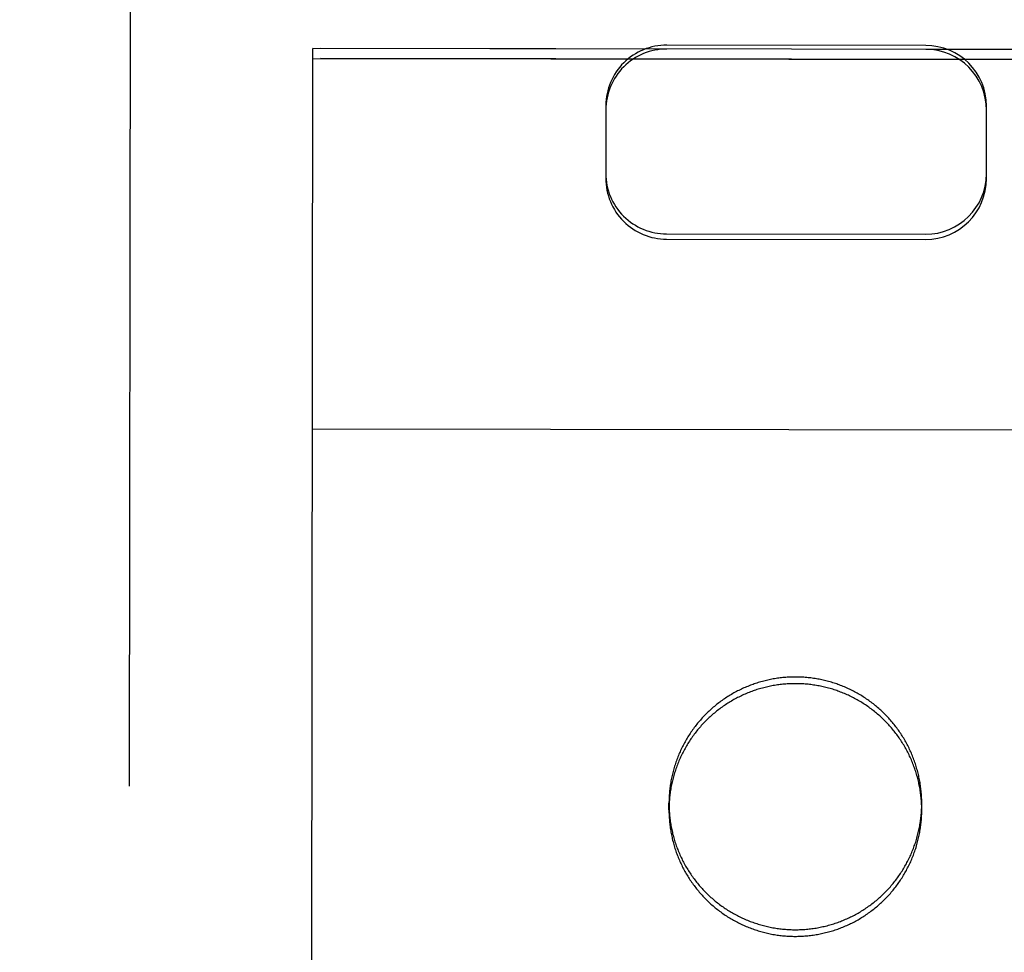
# Model space of a CAD drawing. Header units: inches. Extents: x 0 to 255, y -1 to 165.
# Tile 65 of 76: x 86.205 to 86.852, y 123.111 to 123.724. Entities that reach past the tile are written whole.
import ezdxf

# ---------------------------------------------------------------- set-up
doc = ezdxf.new("R2010")
doc.units = ezdxf.units.IN
doc.header["$LTSCALE"] = 14.034771
doc.header["$MEASUREMENT"] = 0
doc.linetypes.add('HIDDEN', pattern=[0.2, 0.1, -0.1])
doc.layers.get('0').update_dxf_attribs({"linetype": 'CONTINUOUS'})
for name, color, linetype in [('02___PRT_ALL_AXES', 7, 'CONTINUOUS'), ('DEFAULT_2', 8, 'HIDDEN'), ('DIMENSIONS', 7, 'CONTINUOUS')]:
    doc.layers.add(name, color=color, linetype=linetype)
doc.styles.get("Standard").update_dxf_attribs({"font": 'txt', "width": 0.8})
doc.dimstyles.new('DIMSTYLE_3', dxfattribs={"dimtxt": 1.170815, "dimasz": 1.501045, "dimexe": 0.09, "dimexo": 0.07, "dimgap": 0.039, "dimtad": 0, "dimtih": 1, "dimtoh": 1, "dimzin": 4, "dimdsep": 46, "dimtxsty": 'Standard', "dimblk": '_FILLED', "dimblk1": '_FILLED', "dimblk2": '_FILLED', "dimcen": 0.09, "dimadec": 0, "dimazin": 0, "dimtfac": 1, "dimtofl": 0, "dimtmove": 0, "dimatfit": 3, "dimldrblk": '_FILLED', "dimfxl": 0, "dimtolj": 1, "dimtzin": 4, "dimarcsym": 0})

# ---------------------------------------------------------------- blocks, each defined once
blk = doc.blocks.new('_FILLED')
at = {"color": 0, "linetype": 'ByBlock'}
blk.add_solid([(0, 0), (-1, 0.2), (-1, -0.2)], dxfattribs=at)
blk = doc.blocks.new('*D13')
at = {"layer": 'DIMENSIONS', "color": 2, "linetype": 'Continuous'}
for p, q in [((83.85764, 109.31004), (80.85555, 109.31004)), ((87.48264, 109.31004), (90.36579, 109.31004))]:
    blk.add_line(p, q, dxfattribs=at)
at = {"layer": 'DIMENSIONS', "color": 2, "linetype": 'Continuous', "xscale": 1.5010450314, "yscale": 1.5010450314, "zscale": 1.5010450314}
blk.add_blockref('_FILLED', (83.85764, 109.31004), dxfattribs=at)
at = {"layer": 'DIMENSIONS', "color": 2, "linetype": 'Continuous', "xscale": 1.5010450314, "yscale": 1.5010450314, "zscale": 1.5010450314, "rotation": 180}
blk.add_blockref('_FILLED', (87.48264, 109.31004), dxfattribs=at)
at = {"layer": 'DIMENSIONS', "color": 2, "linetype": 'Continuous', "insert": (90.9512, 109.89544), "char_height": 1.170815, "width": 3.7466084, "attachment_point": 1, "line_spacing_factor": 0.9}
blk.add_mtext('3.63', dxfattribs=at)

msp = doc.modelspace()

# ---------------------------------------------------------------- linework, layer by layer
at = {"layer": '02___PRT_ALL_AXES', "color": 8, "linetype": 'HIDDEN'}
for p, q in [((86.35763, 85.20461), (86.40286, 123.70459)), ((87.02786, 123.70385), (86.40286, 123.70459)), ((87.02785, 123.69731), (86.40285, 123.69804)), ((86.63177, 123.20448), (86.63178, 123.20884)), ((86.79777, 123.20429), (86.79778, 123.20865))]:
    msp.add_line(p, q, dxfattribs=at)
for points in [[(86.79777, 123.20429), (86.79777, 123.2052), (86.79776, 123.20612), (86.79773, 123.20704), (86.7977, 123.20796), (86.79765, 123.20887), (86.7976, 123.20979), (86.79753, 123.21071), (86.79746, 123.21162), (86.79737, 123.21254), (86.79728, 123.21345), (86.79717, 123.21436), (86.79706, 123.21527), (86.79693, 123.21618), (86.7968, 123.21709), (86.79665, 123.21799), (86.79649, 123.2189), (86.79633, 123.2198), (86.79615, 123.2207), (86.79597, 123.2216), (86.79577, 123.2225), (86.79557, 123.22339), (86.79535, 123.22429), (86.79513, 123.22518), (86.79489, 123.22606), (86.79465, 123.22695), (86.79439, 123.22783), (86.79413, 123.22871), (86.79385, 123.22959), (86.79357, 123.23046), (86.79328, 123.23133), (86.79297, 123.23219), (86.79266, 123.23306), (86.79234, 123.23392), (86.79201, 123.23477), (86.79167, 123.23563), (86.79132, 123.23648), (86.79096, 123.23732), (86.79059, 123.23816), (86.79021, 123.239), (86.78982, 123.23983), (86.78943, 123.24066), (86.78902, 123.24148), (86.7886, 123.2423), (86.78818, 123.24311), (86.78775, 123.24392), (86.78731, 123.24473), (86.78686, 123.24553), (86.7864, 123.24632), (86.78593, 123.24711), (86.78545, 123.2479), (86.78496, 123.24868), (86.78447, 123.24945), (86.78397, 123.25022), (86.78346, 123.25098), (86.78294, 123.25174), (86.78241, 123.25249), (86.78187, 123.25323), (86.78133, 123.25397), (86.78078, 123.2547), (86.78021, 123.25543), (86.77965, 123.25615), (86.77907, 123.25687), (86.77848, 123.25757), (86.77789, 123.25828), (86.77729, 123.25897), (86.77668, 123.25966), (86.77607, 123.26034), (86.77545, 123.26101), (86.77482, 123.26168), (86.77418, 123.26234), (86.77353, 123.263), (86.77288, 123.26364), (86.77222, 123.26428), (86.77156, 123.26491), (86.77088, 123.26554), (86.7702, 123.26615), (86.76952, 123.26676), (86.76882, 123.26736), (86.76812, 123.26796), (86.76742, 123.26854), (86.7667, 123.26912), (86.76598, 123.26969), (86.76526, 123.27026), (86.76453, 123.27081), (86.76379, 123.27136), (86.76304, 123.27189), (86.76229, 123.27242), (86.76154, 123.27295), (86.76078, 123.27346), (86.76001, 123.27396), (86.75924, 123.27446), (86.75846, 123.27495), (86.75768, 123.27543), (86.75689, 123.2759), (86.75609, 123.27636), (86.7553, 123.27681), (86.75449, 123.27725), (86.75368, 123.27769), (86.75287, 123.27811), (86.75205, 123.27853), (86.75123, 123.27894), (86.7504, 123.27934), (86.74957, 123.27973), (86.74873, 123.28011), (86.74789, 123.28048), (86.74705, 123.28084), (86.7462, 123.28119), (86.74535, 123.28153), (86.7445, 123.28187), (86.74364, 123.28219), (86.74277, 123.28251), (86.74191, 123.28281), (86.74104, 123.28311), (86.74017, 123.28339), (86.73929, 123.28367), (86.73841, 123.28393), (86.73753, 123.28419), (86.73665, 123.28444), (86.73576, 123.28468), (86.73487, 123.2849), (86.73398, 123.28512), (86.73308, 123.28533), (86.73219, 123.28552), (86.73129, 123.28571), (86.73039, 123.28589), (86.72948, 123.28606), (86.72858, 123.28622), (86.72767, 123.28636), (86.72677, 123.2865), (86.72586, 123.28663), (86.72495, 123.28675), (86.72403, 123.28685), (86.72312, 123.28695), (86.72221, 123.28704), (86.72129, 123.28712), (86.72038, 123.28718), (86.71946, 123.28724), (86.71854, 123.28729), (86.71763, 123.28732), (86.71671, 123.28735), (86.71579, 123.28737), (86.71487, 123.28737), (86.71395, 123.28737), (86.71304, 123.28735), (86.71212, 123.28733), (86.7112, 123.28729), (86.71028, 123.28725), (86.70937, 123.28719), (86.70845, 123.28713), (86.70754, 123.28706), (86.70662, 123.28697), (86.70571, 123.28687), (86.7048, 123.28677), (86.70389, 123.28665), (86.70298, 123.28653), (86.70207, 123.28639), (86.70116, 123.28625), (86.70026, 123.28609), (86.69935, 123.28593), (86.69845, 123.28575), (86.69755, 123.28557), (86.69666, 123.28537), (86.69576, 123.28516), (86.69487, 123.28495), (86.69398, 123.28472), (86.69309, 123.28449), (86.69221, 123.28424), (86.69132, 123.28399), (86.69044, 123.28373), (86.68957, 123.28345), (86.68869, 123.28317), (86.68782, 123.28287), (86.68696, 123.28257), (86.68609, 123.28226), (86.68523, 123.28194), (86.68438, 123.28161), (86.68353, 123.28127), (86.68268, 123.28092), (86.68183, 123.28056), (86.68099, 123.28019), (86.68016, 123.27981), (86.67932, 123.27942), (86.6785, 123.27902), (86.67767, 123.27862), (86.67685, 123.2782), (86.67604, 123.27778), (86.67523, 123.27735), (86.67442, 123.2769), (86.67362, 123.27645), (86.67283, 123.27599), (86.67204, 123.27553), (86.67126, 123.27505), (86.67048, 123.27456), (86.6697, 123.27407), (86.66893, 123.27357), (86.66817, 123.27306), (86.66741, 123.27254), (86.66666, 123.27201), (86.66592, 123.27147)], [(86.66592, 123.27147), (86.66518, 123.27093), (86.66445, 123.27037), (86.66372, 123.26981), (86.663, 123.26924), (86.66228, 123.26867), (86.66158, 123.26808), (86.66087, 123.26749), (86.66018, 123.26689), (86.65949, 123.26628), (86.65881, 123.26567), (86.65814, 123.26505), (86.65747, 123.26442), (86.65681, 123.26378), (86.65615, 123.26313), (86.65551, 123.26248), (86.65487, 123.26182), (86.65424, 123.26116), (86.65361, 123.26048), (86.65299, 123.2598), (86.65239, 123.25912), (86.65178, 123.25842), (86.65119, 123.25772), (86.6506, 123.25702), (86.65002, 123.2563), (86.64945, 123.25558), (86.64889, 123.25486), (86.64834, 123.25413), (86.64779, 123.25339), (86.64725, 123.25265), (86.64672, 123.2519), (86.6462, 123.25114), (86.64569, 123.25038), (86.64518, 123.24961), (86.64469, 123.24884), (86.6442, 123.24806), (86.64372, 123.24728), (86.64325, 123.24649), (86.64279, 123.2457), (86.64234, 123.2449), (86.64189, 123.24409), (86.64146, 123.24329), (86.64103, 123.24247), (86.64062, 123.24165), (86.64021, 123.24083), (86.63981, 123.24001), (86.63942, 123.23917), (86.63904, 123.23834), (86.63867, 123.2375), (86.63831, 123.23666), (86.63795, 123.23581), (86.63761, 123.23496), (86.63728, 123.2341), (86.63695, 123.23324), (86.63664, 123.23238), (86.63633, 123.23151), (86.63604, 123.23064), (86.63575, 123.22977), (86.63548, 123.2289), (86.63521, 123.22802), (86.63495, 123.22714), (86.63471, 123.22625), (86.63447, 123.22536), (86.63424, 123.22448), (86.63403, 123.22358), (86.63382, 123.22269), (86.63362, 123.22179), (86.63343, 123.22089), (86.63326, 123.21999), (86.63309, 123.21909), (86.63293, 123.21819), (86.63278, 123.21728), (86.63264, 123.21637), (86.63252, 123.21546), (86.6324, 123.21455), (86.63229, 123.21364), (86.63219, 123.21273), (86.63211, 123.21182), (86.63203, 123.2109), (86.63196, 123.20998), (86.63191, 123.20907), (86.63186, 123.20815), (86.63182, 123.20723), (86.6318, 123.20632), (86.63178, 123.2054), (86.63177, 123.20448)], [(86.63177, 123.20448), (86.63178, 123.20356), (86.63179, 123.20265), (86.63182, 123.20173), (86.63185, 123.20081), (86.6319, 123.19989), (86.63195, 123.19898), (86.63202, 123.19806), (86.63209, 123.19715), (86.63218, 123.19623), (86.63227, 123.19532), (86.63238, 123.19441), (86.63249, 123.1935), (86.63262, 123.19259), (86.63275, 123.19168), (86.6329, 123.19077), (86.63305, 123.18987), (86.63322, 123.18897), (86.63339, 123.18806), (86.63358, 123.18717), (86.63378, 123.18627), (86.63398, 123.18537), (86.6342, 123.18448), (86.63442, 123.18359), (86.63466, 123.1827), (86.6349, 123.18182), (86.63516, 123.18094), (86.63542, 123.18006), (86.63569, 123.17918), (86.63598, 123.17831), (86.63627, 123.17744), (86.63657, 123.17657), (86.63689, 123.17571), (86.63721, 123.17485), (86.63754, 123.17399), (86.63788, 123.17314), (86.63823, 123.17229), (86.63859, 123.17145), (86.63896, 123.17061), (86.63934, 123.16977), (86.63973, 123.16894), (86.64012, 123.16811), (86.64053, 123.16729), (86.64094, 123.16647), (86.64137, 123.16565), (86.6418, 123.16484), (86.64224, 123.16404), (86.64269, 123.16324), (86.64315, 123.16245), (86.64362, 123.16166), (86.6441, 123.16087), (86.64458, 123.16009), (86.64508, 123.15932), (86.64558, 123.15855), (86.64609, 123.15779), (86.64661, 123.15703), (86.64714, 123.15628), (86.64768, 123.15554), (86.64822, 123.1548), (86.64877, 123.15406), (86.64933, 123.15334), (86.6499, 123.15262), (86.65048, 123.1519), (86.65106, 123.15119), (86.65166, 123.15049), (86.65226, 123.1498), (86.65286, 123.14911), (86.65348, 123.14843), (86.6541, 123.14775), (86.65473, 123.14709), (86.65537, 123.14643), (86.65602, 123.14577), (86.65667, 123.14513), (86.65733, 123.14449), (86.65799, 123.14385), (86.65867, 123.14323), (86.65935, 123.14261), (86.66003, 123.142), (86.66073, 123.1414), (86.66143, 123.14081), (86.66213, 123.14022), (86.66285, 123.13964), (86.66357, 123.13907), (86.66429, 123.13851), (86.66502, 123.13796), (86.66576, 123.13741), (86.6665, 123.13687), (86.66725, 123.13634), (86.66801, 123.13582), (86.66877, 123.13531), (86.66954, 123.1348), (86.67031, 123.13431), (86.67109, 123.13382), (86.67187, 123.13334), (86.67266, 123.13287), (86.67345, 123.13241), (86.67425, 123.13196), (86.67506, 123.13151), (86.67587, 123.13108), (86.67668, 123.13065), (86.6775, 123.13024), (86.67832, 123.12983), (86.67915, 123.12943), (86.67998, 123.12904), (86.68081, 123.12866), (86.68165, 123.12829), (86.6825, 123.12793), (86.68335, 123.12758), (86.6842, 123.12723), (86.68505, 123.1269), (86.68591, 123.12658), (86.68677, 123.12626), (86.68764, 123.12596), (86.68851, 123.12566), (86.68938, 123.12538), (86.69026, 123.1251), (86.69114, 123.12483), (86.69202, 123.12458), (86.6929, 123.12433), (86.69379, 123.12409), (86.69468, 123.12387), (86.69557, 123.12365), (86.69647, 123.12344), (86.69736, 123.12324), (86.69826, 123.12306), (86.69916, 123.12288), (86.70006, 123.12271), (86.70097, 123.12255), (86.70188, 123.1224), (86.70278, 123.12227), (86.70369, 123.12214), (86.7046, 123.12202), (86.70551, 123.12191), (86.70643, 123.12182), (86.70734, 123.12173), (86.70826, 123.12165), (86.70917, 123.12159), (86.71009, 123.12153), (86.71101, 123.12148), (86.71192, 123.12145), (86.71284, 123.12142), (86.71376, 123.1214), (86.71468, 123.1214), (86.71559, 123.1214), (86.71651, 123.12141), (86.71743, 123.12144), (86.71835, 123.12147), (86.71927, 123.12152), (86.72018, 123.12157), (86.7211, 123.12164), (86.72201, 123.12171), (86.72293, 123.1218), (86.72384, 123.12189), (86.72475, 123.122), (86.72566, 123.12211), (86.72657, 123.12224), (86.72748, 123.12237), (86.72839, 123.12252), (86.72929, 123.12268), (86.73019, 123.12284), (86.7311, 123.12302), (86.732, 123.1232), (86.73289, 123.1234), (86.73379, 123.1236), (86.73468, 123.12382), (86.73557, 123.12404), (86.73646, 123.12428), (86.73734, 123.12452), (86.73823, 123.12478), (86.7391, 123.12504), (86.73998, 123.12532), (86.74085, 123.1256), (86.74172, 123.12589), (86.74259, 123.1262), (86.74345, 123.12651), (86.74431, 123.12683), (86.74517, 123.12716), (86.74602, 123.1275), (86.74687, 123.12785), (86.74772, 123.12821), (86.74856, 123.12858), (86.74939, 123.12896), (86.75023, 123.12935), (86.75105, 123.12974), (86.75188, 123.13015), (86.7527, 123.13056), (86.75351, 123.13099), (86.75432, 123.13142), (86.75512, 123.13186), (86.75592, 123.13231), (86.75672, 123.13277), (86.75751, 123.13324), (86.75829, 123.13372), (86.75907, 123.1342), (86.75985, 123.1347), (86.76061, 123.1352), (86.76138, 123.13571), (86.76213, 123.13623), (86.76289, 123.13676), (86.76363, 123.1373)], [(86.76363, 123.1373), (86.76437, 123.13784), (86.7651, 123.13839), (86.76583, 123.13895), (86.76655, 123.13952), (86.76726, 123.1401), (86.76797, 123.14068), (86.76867, 123.14128), (86.76937, 123.14188), (86.77006, 123.14248), (86.77074, 123.1431), (86.77141, 123.14372), (86.77208, 123.14435), (86.77274, 123.14499), (86.7734, 123.14563), (86.77404, 123.14629), (86.77468, 123.14695), (86.77531, 123.14761), (86.77594, 123.14828), (86.77655, 123.14896), (86.77716, 123.14965), (86.77776, 123.15034), (86.77836, 123.15104), (86.77895, 123.15175), (86.77952, 123.15246), (86.78009, 123.15318), (86.78066, 123.15391), (86.78121, 123.15464), (86.78176, 123.15538), (86.7823, 123.15612), (86.78283, 123.15687), (86.78335, 123.15763), (86.78386, 123.15839), (86.78436, 123.15916), (86.78486, 123.15993), (86.78535, 123.16071), (86.78583, 123.16149), (86.7863, 123.16228), (86.78676, 123.16307), (86.78721, 123.16387), (86.78766, 123.16467), (86.78809, 123.16548), (86.78852, 123.1663), (86.78893, 123.16711), (86.78934, 123.16794), (86.78974, 123.16876), (86.79013, 123.16959), (86.79051, 123.17043), (86.79088, 123.17127), (86.79124, 123.17211), (86.79159, 123.17296), (86.79194, 123.17381), (86.79227, 123.17467), (86.79259, 123.17553), (86.79291, 123.17639), (86.79321, 123.17725), (86.79351, 123.17812), (86.7938, 123.179), (86.79407, 123.17987), (86.79434, 123.18075), (86.79459, 123.18163), (86.79484, 123.18252), (86.79508, 123.1834), (86.79531, 123.18429), (86.79552, 123.18518), (86.79573, 123.18608), (86.79593, 123.18698), (86.79612, 123.18787), (86.79629, 123.18877), (86.79646, 123.18968), (86.79662, 123.19058), (86.79677, 123.19149), (86.7969, 123.19239), (86.79703, 123.1933), (86.79715, 123.19421), (86.79726, 123.19513), (86.79735, 123.19604), (86.79744, 123.19695), (86.79752, 123.19787), (86.79758, 123.19878), (86.79764, 123.1997), (86.79769, 123.20062), (86.79773, 123.20153), (86.79775, 123.20245), (86.79777, 123.20337), (86.79777, 123.20429)]]:
    msp.add_lwpolyline(points, dxfattribs=at)
at = {"layer": 'DEFAULT_2', "color": 8, "linetype": 'HIDDEN'}
for p, q in [((86.27894, 124.62359), (86.27671, 122.72832)), ((86.39672, 122.72936), (86.39786, 123.70454)), ((86.63036, 123.70427), (86.39786, 123.70454)), ((86.80036, 123.70663), (86.63036, 123.70683)), ((87.03286, 123.70379), (86.80036, 123.70407)), ((86.39785, 123.69796), (87.03285, 123.69722)), ((86.59032, 123.66719), (86.59026, 123.61938)), ((86.84026, 123.61908), (86.84032, 123.6669)), ((86.63022, 123.58282), (86.80022, 123.58262)), ((86.63021, 123.57936), (86.80021, 123.57916)), ((86.39757, 123.45472), (87.03257, 123.45397))]:
    msp.add_line(p, q, dxfattribs=at)
for points in [[(86.71488, 123.29173), (86.71396, 123.29173), (86.71304, 123.29172), (86.71212, 123.29169), (86.71121, 123.29166), (86.71029, 123.29161), (86.70937, 123.29156), (86.70846, 123.29149), (86.70754, 123.29142), (86.70663, 123.29133), (86.70571, 123.29124), (86.7048, 123.29113), (86.70389, 123.29102), (86.70298, 123.29089), (86.70207, 123.29076), (86.70117, 123.29061), (86.70026, 123.29046), (86.69936, 123.29029), (86.69846, 123.29011), (86.69756, 123.28993), (86.69666, 123.28973), (86.69577, 123.28953), (86.69487, 123.28931), (86.69398, 123.28909), (86.6931, 123.28885), (86.69221, 123.28861), (86.69133, 123.28835), (86.69045, 123.28809), (86.68957, 123.28782), (86.6887, 123.28753), (86.68783, 123.28724), (86.68696, 123.28694), (86.6861, 123.28662), (86.68524, 123.2863), (86.68438, 123.28597), (86.68353, 123.28563), (86.68268, 123.28528), (86.68184, 123.28492), (86.681, 123.28455), (86.68016, 123.28417), (86.67933, 123.28378), (86.6785, 123.28339), (86.67768, 123.28298), (86.67686, 123.28257), (86.67604, 123.28214), (86.67523, 123.28171), (86.67443, 123.28127), (86.67363, 123.28082), (86.67283, 123.28036), (86.67205, 123.27989), (86.67126, 123.27941), (86.67048, 123.27893), (86.66971, 123.27843), (86.66894, 123.27793), (86.66818, 123.27742), (86.66742, 123.2769), (86.66667, 123.27637), (86.66592, 123.27583), (86.66518, 123.27529), (86.66445, 123.27474), (86.66372, 123.27418), (86.663, 123.27361), (86.66229, 123.27303), (86.66158, 123.27245), (86.66088, 123.27186), (86.66018, 123.27126), (86.6595, 123.27065), (86.65882, 123.27003), (86.65814, 123.26941), (86.65747, 123.26878), (86.65681, 123.26814), (86.65616, 123.2675), (86.65551, 123.26684), (86.65487, 123.26619), (86.65424, 123.26552), (86.65362, 123.26485), (86.653, 123.26417), (86.65239, 123.26348), (86.65179, 123.26279), (86.65119, 123.26209), (86.65061, 123.26138), (86.65003, 123.26067), (86.64946, 123.25995), (86.6489, 123.25922), (86.64834, 123.25849), (86.6478, 123.25775), (86.64726, 123.25701), (86.64673, 123.25626), (86.64621, 123.2555), (86.64569, 123.25474), (86.64519, 123.25398), (86.64469, 123.2532), (86.64421, 123.25243), (86.64373, 123.25164), (86.64326, 123.25085), (86.6428, 123.25006), (86.64234, 123.24926), (86.6419, 123.24846), (86.64146, 123.24765), (86.64104, 123.24684), (86.64062, 123.24602), (86.64021, 123.2452), (86.63981, 123.24437), (86.63943, 123.24354), (86.63904, 123.2427), (86.63867, 123.24186), (86.63831, 123.24102), (86.63796, 123.24017), (86.63762, 123.23932), (86.63728, 123.23846), (86.63696, 123.2376), (86.63664, 123.23674), (86.63634, 123.23588), (86.63604, 123.23501), (86.63576, 123.23413), (86.63548, 123.23326), (86.63522, 123.23238), (86.63496, 123.2315), (86.63471, 123.23062), (86.63448, 123.22973), (86.63425, 123.22884), (86.63403, 123.22795), (86.63382, 123.22705), (86.63363, 123.22616), (86.63344, 123.22526), (86.63326, 123.22436), (86.63309, 123.22345), (86.63294, 123.22255), (86.63279, 123.22164), (86.63265, 123.22074), (86.63252, 123.21983), (86.6324, 123.21892), (86.6323, 123.21801), (86.6322, 123.21709), (86.63211, 123.21618), (86.63204, 123.21526), (86.63197, 123.21435), (86.63191, 123.21343), (86.63186, 123.21251), (86.63183, 123.2116), (86.6318, 123.21068), (86.63179, 123.20976), (86.63178, 123.20884)], [(86.79778, 123.20865), (86.79778, 123.20957), (86.79776, 123.21049), (86.79774, 123.2114), (86.7977, 123.21232), (86.79766, 123.21324), (86.7976, 123.21415), (86.79754, 123.21507), (86.79746, 123.21598), (86.79738, 123.2169), (86.79728, 123.21781), (86.79718, 123.21872), (86.79706, 123.21963), (86.79694, 123.22054), (86.7968, 123.22145), (86.79666, 123.22236), (86.7965, 123.22326), (86.79633, 123.22417), (86.79616, 123.22507), (86.79597, 123.22597), (86.79578, 123.22686), (86.79557, 123.22776), (86.79536, 123.22865), (86.79513, 123.22954), (86.7949, 123.23043), (86.79465, 123.23131), (86.7944, 123.23219), (86.79413, 123.23307), (86.79386, 123.23395), (86.79358, 123.23482), (86.79328, 123.23569), (86.79298, 123.23656), (86.79267, 123.23742), (86.79235, 123.23828), (86.79201, 123.23914), (86.79167, 123.23999), (86.79132, 123.24084), (86.79096, 123.24168), (86.79059, 123.24252), (86.79022, 123.24336), (86.78983, 123.24419), (86.78943, 123.24502), (86.78903, 123.24584), (86.78861, 123.24666), (86.78819, 123.24748), (86.78775, 123.24829), (86.78731, 123.24909), (86.78686, 123.24989), (86.7864, 123.25069), (86.78593, 123.25148), (86.78546, 123.25226), (86.78497, 123.25304), (86.78448, 123.25381), (86.78397, 123.25458), (86.78346, 123.25534), (86.78294, 123.2561), (86.78241, 123.25685), (86.78188, 123.2576), (86.78133, 123.25833), (86.78078, 123.25907), (86.78022, 123.25979), (86.77965, 123.26052), (86.77907, 123.26123), (86.77849, 123.26194), (86.7779, 123.26264), (86.7773, 123.26333), (86.77669, 123.26402), (86.77607, 123.2647), (86.77545, 123.26538), (86.77482, 123.26605), (86.77418, 123.26671), (86.77354, 123.26736), (86.77289, 123.26801), (86.77223, 123.26864), (86.77156, 123.26928), (86.77089, 123.2699), (86.77021, 123.27052), (86.76952, 123.27113), (86.76883, 123.27173), (86.76813, 123.27232), (86.76742, 123.27291), (86.76671, 123.27349), (86.76599, 123.27406), (86.76526, 123.27462), (86.76453, 123.27517), (86.76379, 123.27572), (86.76305, 123.27626), (86.7623, 123.27679), (86.76154, 123.27731), (86.76078, 123.27782), (86.76001, 123.27833), (86.75924, 123.27882), (86.75846, 123.27931), (86.75768, 123.27979), (86.75689, 123.28026), (86.7561, 123.28072), (86.7553, 123.28117), (86.7545, 123.28162), (86.75369, 123.28205), (86.75287, 123.28248), (86.75206, 123.28289), (86.75123, 123.2833), (86.75041, 123.2837), (86.74957, 123.28409), (86.74874, 123.28447), (86.7479, 123.28484), (86.74706, 123.2852), (86.74621, 123.28555), (86.74536, 123.2859), (86.7445, 123.28623), (86.74364, 123.28656), (86.74278, 123.28687), (86.74191, 123.28717), (86.74104, 123.28747), (86.74017, 123.28776), (86.73929, 123.28803), (86.73842, 123.2883), (86.73753, 123.28855), (86.73665, 123.2888), (86.73576, 123.28904), (86.73487, 123.28927), (86.73398, 123.28948), (86.73309, 123.28969), (86.73219, 123.28989), (86.73129, 123.29008), (86.73039, 123.29025), (86.72949, 123.29042), (86.72858, 123.29058), (86.72768, 123.29073), (86.72677, 123.29086), (86.72586, 123.29099), (86.72495, 123.29111), (86.72404, 123.29122), (86.72313, 123.29131), (86.72221, 123.2914), (86.7213, 123.29148), (86.72038, 123.29155), (86.71946, 123.2916), (86.71855, 123.29165), (86.71763, 123.29169), (86.71671, 123.29171), (86.7158, 123.29173), (86.71488, 123.29173)], [(86.63178, 123.20884), (86.63178, 123.20793), (86.6318, 123.20701), (86.63182, 123.20609), (86.63186, 123.20517), (86.6319, 123.20426), (86.63196, 123.20334), (86.63202, 123.20242), (86.6321, 123.20151), (86.63218, 123.2006), (86.63228, 123.19968), (86.63238, 123.19877), (86.6325, 123.19786), (86.63262, 123.19695), (86.63276, 123.19604), (86.6329, 123.19514), (86.63306, 123.19423), (86.63322, 123.19333), (86.6334, 123.19243), (86.63359, 123.19153), (86.63378, 123.19063), (86.63399, 123.18974), (86.6342, 123.18884), (86.63443, 123.18795), (86.63466, 123.18707), (86.63491, 123.18618), (86.63516, 123.1853), (86.63543, 123.18442), (86.6357, 123.18354), (86.63598, 123.18267), (86.63628, 123.1818), (86.63658, 123.18094), (86.63689, 123.18007), (86.63721, 123.17921), (86.63755, 123.17836), (86.63789, 123.1775), (86.63824, 123.17666), (86.6386, 123.17581), (86.63897, 123.17497), (86.63934, 123.17413), (86.63973, 123.1733), (86.64013, 123.17247), (86.64053, 123.17165), (86.64095, 123.17083), (86.64137, 123.17002), (86.64181, 123.16921), (86.64225, 123.1684), (86.6427, 123.1676), (86.64316, 123.16681), (86.64363, 123.16602), (86.6441, 123.16523), (86.64459, 123.16446), (86.64508, 123.16368), (86.64559, 123.16291), (86.6461, 123.16215), (86.64662, 123.16139), (86.64715, 123.16064), (86.64768, 123.1599), (86.64823, 123.15916), (86.64878, 123.15843), (86.64934, 123.1577), (86.64991, 123.15698), (86.65049, 123.15626), (86.65107, 123.15556), (86.65166, 123.15486), (86.65226, 123.15416), (86.65287, 123.15347), (86.65349, 123.15279), (86.65411, 123.15212), (86.65474, 123.15145), (86.65538, 123.15079), (86.65602, 123.15013), (86.65667, 123.14949), (86.65733, 123.14885), (86.658, 123.14822), (86.65867, 123.14759), (86.65935, 123.14698), (86.66004, 123.14637), (86.66073, 123.14577), (86.66143, 123.14517), (86.66214, 123.14459), (86.66285, 123.14401), (86.66357, 123.14344), (86.6643, 123.14287), (86.66503, 123.14232), (86.66577, 123.14177), (86.66651, 123.14124), (86.66726, 123.14071), (86.66802, 123.14018), (86.66878, 123.13967), (86.66954, 123.13917), (86.67032, 123.13867), (86.67109, 123.13818), (86.67188, 123.13771), (86.67267, 123.13724), (86.67346, 123.13677), (86.67426, 123.13632), (86.67506, 123.13588), (86.67587, 123.13544), (86.67668, 123.13502), (86.6775, 123.1346), (86.67833, 123.13419), (86.67915, 123.13379), (86.67998, 123.1334), (86.68082, 123.13302), (86.68166, 123.13265), (86.6825, 123.13229), (86.68335, 123.13194), (86.6842, 123.1316), (86.68506, 123.13126), (86.68592, 123.13094), (86.68678, 123.13062), (86.68765, 123.13032), (86.68852, 123.13002), (86.68939, 123.12974), (86.69026, 123.12946), (86.69114, 123.1292), (86.69202, 123.12894), (86.69291, 123.12869), (86.6938, 123.12846), (86.69469, 123.12823), (86.69558, 123.12801), (86.69647, 123.1278), (86.69737, 123.12761), (86.69827, 123.12742), (86.69917, 123.12724), (86.70007, 123.12707), (86.70097, 123.12692), (86.70188, 123.12677), (86.70279, 123.12663), (86.7037, 123.1265), (86.70461, 123.12639), (86.70552, 123.12628), (86.70643, 123.12618), (86.70735, 123.12609), (86.70826, 123.12602), (86.70918, 123.12595), (86.71009, 123.12589), (86.71101, 123.12585), (86.71193, 123.12581), (86.71285, 123.12578), (86.71376, 123.12577), (86.71468, 123.12576)], [(86.71468, 123.12576), (86.7156, 123.12576), (86.71652, 123.12578), (86.71744, 123.1258), (86.71835, 123.12584), (86.71927, 123.12588), (86.72019, 123.12594), (86.7211, 123.126), (86.72202, 123.12608), (86.72293, 123.12616), (86.72385, 123.12626), (86.72476, 123.12636), (86.72567, 123.12648), (86.72658, 123.1266), (86.72749, 123.12674), (86.72839, 123.12688), (86.7293, 123.12704), (86.7302, 123.1272), (86.7311, 123.12738), (86.732, 123.12757), (86.7329, 123.12776), (86.73379, 123.12797), (86.73468, 123.12818), (86.73557, 123.12841), (86.73646, 123.12864), (86.73735, 123.12889), (86.73823, 123.12914), (86.73911, 123.1294), (86.73998, 123.12968), (86.74086, 123.12996), (86.74173, 123.13026), (86.74259, 123.13056), (86.74346, 123.13087), (86.74432, 123.13119), (86.74517, 123.13152), (86.74603, 123.13187), (86.74688, 123.13222), (86.74772, 123.13258), (86.74856, 123.13294), (86.7494, 123.13332), (86.75023, 123.13371), (86.75106, 123.13411), (86.75188, 123.13451), (86.7527, 123.13493), (86.75352, 123.13535), (86.75432, 123.13578), (86.75513, 123.13623), (86.75593, 123.13668), (86.75672, 123.13714), (86.75751, 123.1376), (86.7583, 123.13808), (86.75908, 123.13857), (86.75985, 123.13906), (86.76062, 123.13956), (86.76138, 123.14008), (86.76214, 123.1406), (86.76289, 123.14112), (86.76363, 123.14166), (86.76437, 123.1422), (86.76511, 123.14276), (86.76583, 123.14332), (86.76655, 123.14389), (86.76727, 123.14446), (86.76798, 123.14505), (86.76868, 123.14564), (86.76937, 123.14624), (86.77006, 123.14685), (86.77074, 123.14746), (86.77142, 123.14808), (86.77209, 123.14871), (86.77275, 123.14935), (86.7734, 123.15), (86.77405, 123.15065), (86.77469, 123.15131), (86.77532, 123.15197), (86.77594, 123.15265), (86.77656, 123.15333), (86.77717, 123.15401), (86.77777, 123.15471), (86.77836, 123.15541), (86.77895, 123.15611), (86.77953, 123.15683), (86.7801, 123.15755), (86.78066, 123.15827), (86.78122, 123.159), (86.78176, 123.15974), (86.7823, 123.16048), (86.78283, 123.16123), (86.78335, 123.16199), (86.78386, 123.16275), (86.78437, 123.16352), (86.78487, 123.16429), (86.78535, 123.16507), (86.78583, 123.16585), (86.7863, 123.16664), (86.78676, 123.16743), (86.78722, 123.16823), (86.78766, 123.16904), (86.78809, 123.16984), (86.78852, 123.17066), (86.78894, 123.17148), (86.78935, 123.1723), (86.78974, 123.17313), (86.79013, 123.17396), (86.79051, 123.17479), (86.79089, 123.17563), (86.79125, 123.17648), (86.7916, 123.17732), (86.79194, 123.17818), (86.79228, 123.17903), (86.7926, 123.17989), (86.79291, 123.18075), (86.79322, 123.18162), (86.79351, 123.18249), (86.7938, 123.18336), (86.79408, 123.18423), (86.79434, 123.18511), (86.7946, 123.18599), (86.79485, 123.18688), (86.79508, 123.18777), (86.79531, 123.18865), (86.79553, 123.18955), (86.79573, 123.19044), (86.79593, 123.19134), (86.79612, 123.19224), (86.7963, 123.19314), (86.79647, 123.19404), (86.79662, 123.19494), (86.79677, 123.19585), (86.79691, 123.19676), (86.79704, 123.19767), (86.79715, 123.19858), (86.79726, 123.19949), (86.79736, 123.2004), (86.79745, 123.20132), (86.79752, 123.20223), (86.79759, 123.20315), (86.79765, 123.20406), (86.79769, 123.20498), (86.79773, 123.2059), (86.79776, 123.20681), (86.79777, 123.20773), (86.79778, 123.20865)]]:
    msp.add_lwpolyline(points, dxfattribs=at)
for centre, ratio, start_param, end_param in [((86.63031, 123.6643), 0.999289, 1.570796, 3.141593), ((86.63032, 123.66715), 0.992087, 1.570796, 3.141593), ((86.80032, 123.66695), 0.992087, 0, 1.570796), ((86.80031, 123.6641), 0.999289, 0, 1.570796), ((86.63027, 123.6225), 0.992087, -3.141593, -1.570796), ((86.63026, 123.61933), 0.999289, -3.141593, -1.570796), ((86.80026, 123.61913), 0.999289, -1.570796, 0), ((86.80027, 123.6223), 0.992087, -1.570796, 0)]:
    msp.add_ellipse(centre, major_axis=(0.04, -0.00005), ratio=ratio, start_param=start_param, end_param=end_param, dxfattribs=at)

# ---------------------------------------------------------------- dimensions: what is measured, and where the dimension line sits
at = {"layer": 'DIMENSIONS', "color": 2, "linetype": 'Continuous'}
dim = msp.add_linear_dim(base=(83.8576415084, 109.3100356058), p1=(87.4826415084, 123.6420264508), p2=(83.8576415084, 44.3910264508), angle=180, dimstyle='DIMSTYLE_3', dxfattribs=at)
dim.commit()
dim.dimension.update_dxf_attribs({"geometry": '*D13', "text_midpoint": (92.8244998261, 109.3100356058), "dimtype": 160})

doc.saveas('drawing.dxf')
